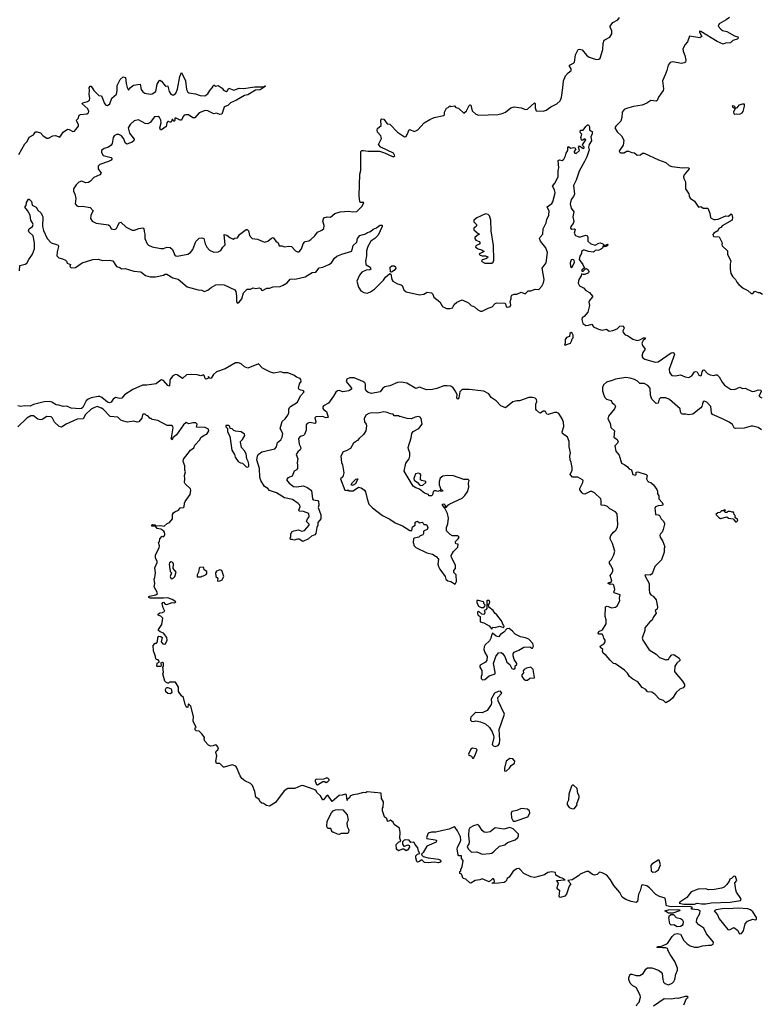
# Model space of a CAD drawing. Extents: x 2240384 to 2404287, y 351326 to 526670.
# Tile 117 of 256: x 2267235 to 2275751, y 415372 to 426678. Entities that reach past the tile are written whole.
import ezdxf

# ---------------------------------------------------------------- set-up
doc = ezdxf.new("R2010")
doc.units = 0

msp = doc.modelspace()

# ---------------------------------------------------------------- linework, layer by layer
at = {"layer": '0CON20XD'}
for points in [[(2269078, 425525), (2269025, 425552), (2269018, 425545), (2269015, 425520), (2269005, 425510), (2268995, 425530), (2268985, 425530), (2268975, 425503), (2268965, 425500), (2268945, 425510), (2268935, 425509), (2268924, 425495), (2268918, 425452), (2268865, 425413), (2268852, 425415), (2268843, 425435), (2268858, 425495), (2268856, 425525), (2268840, 425555), (2268825, 425566), (2268785, 425561), (2268735, 425496), (2268705, 425481), (2268675, 425486), (2268598, 425528), (2268549, 425515), (2268504, 425475), (2268481, 425435), (2268495, 425374), (2268551, 425305), (2268545, 425285), (2268525, 425270), (2268465, 425248), (2268446, 425265), (2268430, 425310), (2268406, 425345), (2268375, 425359), (2268345, 425360), (2268320, 425345), (2268308, 425325), (2268297, 425255), (2268285, 425237), (2268255, 425216), (2268205, 425200), (2268176, 425175), (2268173, 425153), (2268195, 425117), (2268285, 425096), (2268297, 425085), (2268284, 425065), (2268255, 425048), (2268157, 425015), (2268135, 424996), (2268136, 424965), (2268169, 424915), (2268157, 424895), (2268085, 424867), (2268048, 424822), (2268025, 424809), (2267995, 424806), (2267945, 424823), (2267915, 424812), (2267885, 424782), (2267854, 424736), (2267852, 424725), (2267852, 424705), (2267867, 424677), (2267878, 424625), (2267873, 424563), (2267892, 424542), (2267915, 424533), (2267955, 424538), (2268043, 424523), (2268078, 424485), (2268053, 424435), (2268048, 424395), (2268068, 424365), (2268115, 424341), (2268254, 424324), (2268269, 424309), (2268285, 424278), (2268325, 424268), (2268345, 424282), (2268360, 424305), (2268376, 424345), (2268395, 424354), (2268456, 424295), (2268525, 424263), (2268555, 424261), (2268605, 424280), (2268648, 424288), (2268659, 424279), (2268664, 424245), (2268674, 424215), (2268672, 424165), (2268698, 424105), (2268715, 424088), (2268755, 424068), (2268855, 424049), (2268885, 424052), (2268926, 424066), (2268963, 424063), (2268990, 424040), (2269016, 423975), (2269028, 423965), (2269045, 423962), (2269165, 423984), (2269197, 424005), (2269225, 424038), (2269258, 424132), (2269295, 424168), (2269325, 424172), (2269348, 424165), (2269364, 424105), (2269385, 424067), (2269415, 424030), (2269465, 424009), (2269515, 424012), (2269543, 424027), (2269566, 424065), (2269596, 424094), (2269585, 424210), (2269615, 424204), (2269649, 424175), (2269685, 424158), (2269705, 424171), (2269735, 424172), (2269758, 424212), (2269835, 424270), (2269848, 424268), (2269863, 424253), (2269875, 424198), (2269905, 424164), (2269965, 424158), (2270045, 424124), (2270085, 424136), (2270125, 424170), (2270146, 424176), (2270175, 424136), (2270203, 424115), (2270215, 424080), (2270245, 424083), (2270275, 424068), (2270325, 424078), (2270355, 424073), (2270403, 424023), (2270425, 424013), (2270445, 424013), (2270471, 424045), (2270491, 424105), (2270505, 424124), (2270515, 424132), (2270555, 424140), (2270577, 424153), (2270625, 424196), (2270655, 424237), (2270705, 424261), (2270728, 424282), (2270733, 424315), (2270718, 424365), (2270726, 424404), (2270765, 424413), (2270805, 424412), (2270855, 424454), (2270915, 424471), (2271015, 424480), (2271055, 424472), (2271105, 424474), (2271166, 424536), (2271187, 424577), (2271145, 424580), (2271140, 424585), (2271134, 424656), (2271142, 424905), (2271151, 424945), (2271154, 425166), (2271165, 425175), (2271185, 425177), (2271235, 425170), (2271365, 425167), (2271425, 425149), (2271515, 425108), (2271534, 425106), (2271543, 425115), (2271526, 425145), (2271384, 425215), (2271357, 425245), (2271390, 425315), (2271381, 425345), (2271344, 425385), (2271339, 425411), (2271345, 425427), (2271385, 425462), (2271383, 425525), (2271392, 425538), (2271417, 425537), (2271455, 425482), (2271485, 425480), (2271575, 425388), (2271655, 425333), (2271675, 425338), (2271696, 425386), (2271705, 425410), (2271715, 425417), (2271764, 425394), (2271785, 425401), (2271806, 425415), (2271880, 425495), (2271945, 425532), (2271995, 425554), (2272105, 425579), (2272113, 425587), (2272114, 425615), (2272135, 425662), (2272155, 425670), (2272175, 425690), (2272185, 425680), (2272227, 425687), (2272245, 425670), (2272275, 425663), (2272335, 425604), (2272365, 425633), (2272395, 425693), (2272405, 425700), (2272415, 425698), (2272432, 425632), (2272472, 425592), (2272505, 425583), (2272725, 425591), (2272775, 425600), (2272815, 425617), (2272876, 425664), (2272915, 425676), (2272995, 425667), (2273045, 425647), (2273065, 425649), (2273145, 425724), (2273156, 425716), (2273154, 425664), (2273165, 425632), (2273245, 425626), (2273280, 425640), (2273333, 425677), (2273405, 425710), (2273443, 425745), (2273458, 425785), (2273474, 425895), (2273478, 425975), (2273502, 426035), (2273532, 426068), (2273568, 426095), (2273569, 426115), (2273550, 426145), (2273550, 426155), (2273595, 426177), (2273608, 426192), (2273619, 426275), (2273650, 426335), (2273665, 426341), (2273695, 426330), (2273745, 426271), (2273775, 426249), (2273855, 426222), (2273885, 426224), (2273902, 426238), (2273930, 426335), (2273936, 426405), (2273947, 426443), (2274011, 426479), (2274034, 426515), (2274034, 426554), (2274012, 426595), (2274017, 426605), (2274045, 426645), (2274105, 426678), (2274123, 426705)], [(2275386, 426705), (2275346, 426675), (2275269, 426631), (2275254, 426605), (2275285, 426568), (2275305, 426555), (2275355, 426542), (2275442, 426492), (2275480, 426480), (2275486, 426475), (2275484, 426465), (2275475, 426456), (2275425, 426440), (2275397, 426413), (2275341, 426409), (2275315, 426397), (2275245, 426426), (2275055, 426544), (2275042, 426545), (2275042, 426535), (2275068, 426485), (2275045, 426468), (2274925, 426489), (2274902, 426425), (2274875, 426392), (2274851, 426345), (2274854, 426315), (2274874, 426265), (2274884, 426215), (2274879, 426191), (2274865, 426181), (2274835, 426175), (2274735, 426194), (2274705, 426187), (2274683, 426155), (2274668, 426095), (2274646, 426044), (2274616, 425974), (2274627, 425885), (2274624, 425865), (2274571, 425789), (2274555, 425751), (2274545, 425744), (2274481, 425749), (2274435, 425718), (2274385, 425695), (2274285, 425683), (2274205, 425660), (2274178, 425645), (2274153, 425615), (2274149, 425555), (2274137, 425513), (2274080, 425455), (2274070, 425435), (2274095, 425391), (2274146, 425346), (2274174, 425295), (2274164, 425236), (2274122, 425175), (2274120, 425165), (2274135, 425150), (2274175, 425150), (2274205, 425168), (2274228, 425168), (2274265, 425152), (2274295, 425150), (2274325, 425122), (2274365, 425128), (2274386, 425144), (2274405, 425146), (2274569, 425069), (2274655, 425039), (2274695, 425003), (2274725, 424992), (2274845, 424977), (2274895, 424980), (2274918, 424975), (2274923, 424965), (2274866, 424895), (2274859, 424875), (2274861, 424855), (2274879, 424815), (2274881, 424735), (2274920, 424680), (2274922, 424655), (2274935, 424629), (2274985, 424593), (2275030, 424525), (2275055, 424532), (2275084, 424514), (2275137, 424515), (2275161, 424455), (2275168, 424405), (2275175, 424398), (2275205, 424384), (2275225, 424382), (2275255, 424388), (2275345, 424426), (2275375, 424422), (2275405, 424450), (2275412, 424442), (2275421, 424405), (2275415, 424377), (2275301, 424309), (2275285, 424290), (2275265, 424282), (2275253, 424255), (2275208, 424225), (2275195, 424210), (2275198, 424195), (2275208, 424188), (2275266, 424186), (2275283, 424155), (2275301, 424115), (2275297, 424095), (2275301, 424081), (2275363, 424025), (2275364, 423985), (2275400, 423905), (2275393, 423875), (2275392, 423815), (2275402, 423765), (2275424, 423724), (2275456, 423696), (2275470, 423665), (2275495, 423637), (2275544, 423594), (2275597, 423567), (2275635, 423534), (2275655, 423533), (2275675, 423560), (2275715, 423544), (2275735, 423546), (2275766, 423526)], [(2267225, 425130), (2267296, 425254), (2267321, 425279), (2267345, 425329), (2267393, 425355), (2267415, 425389), (2267435, 425390), (2267475, 425380), (2267505, 425346), (2267545, 425319), (2267565, 425319), (2267615, 425346), (2267645, 425349), (2267695, 425328), (2267734, 425386), (2267785, 425421), (2267805, 425418), (2267845, 425394), (2267865, 425399), (2267910, 425455), (2267910, 425475), (2267890, 425510), (2267889, 425525), (2267906, 425545), (2267918, 425582), (2267935, 425590), (2268005, 425598), (2268025, 425608), (2268031, 425625), (2268016, 425656), (2267948, 425715), (2267960, 425725), (2268015, 425739), (2268036, 425755), (2268040, 425775), (2268032, 425818), (2268038, 425865), (2268034, 425895), (2268045, 425913), (2268055, 425913), (2268085, 425865), (2268145, 425808), (2268175, 425803), (2268209, 425715), (2268225, 425697), (2268245, 425693), (2268269, 425711), (2268294, 425775), (2268346, 425824), (2268354, 425865), (2268355, 425922), (2268390, 425990), (2268425, 426021), (2268452, 426015), (2268456, 425944), (2268468, 425898), (2268485, 425870), (2268509, 425901), (2268541, 425925), (2268617, 425937), (2268630, 425875), (2268648, 425848), (2268673, 425833), (2268735, 425821), (2268756, 425825), (2268798, 425855), (2268813, 425937), (2268835, 425977), (2268845, 425983), (2268863, 425973), (2268905, 425918), (2268915, 425913), (2268925, 425920), (2268935, 425914), (2268953, 425855), (2268971, 425821), (2268985, 425814), (2269005, 425816), (2269027, 425835), (2269049, 425881), (2269076, 426024), (2269095, 426070), (2269141, 425975), (2269149, 425875), (2269165, 425846), (2269177, 425837), (2269255, 425826), (2269306, 425806), (2269362, 425805), (2269396, 425825), (2269417, 425865), (2269446, 425895), (2269457, 425915), (2269465, 425930), (2269485, 425914), (2269515, 425922), (2269560, 425890), (2269575, 425868), (2269605, 425853), (2269622, 425865), (2269635, 425892), (2269695, 425870), (2269755, 425892), (2269805, 425886), (2269935, 425908), (2270035, 425908), (2270055, 425918), (2270055, 425912), (2269995, 425871), (2269942, 425868), (2269855, 425817), (2269815, 425809), (2269725, 425752), (2269655, 425722), (2269625, 425693), (2269595, 425682), (2269585, 425672), (2269555, 425592), (2269535, 425590), (2269495, 425603), (2269465, 425598), (2269395, 425632), (2269364, 425636), (2269295, 425610), (2269245, 425550), (2269225, 425550), (2269175, 425584), (2269144, 425586), (2269125, 425580), (2269113, 425567), (2269092, 425525), (2269078, 425525)], [(2275505, 425592), (2275533, 425607), (2275542, 425625), (2275560, 425685), (2275557, 425707), (2275535, 425708), (2275493, 425697), (2275470, 425665), (2275455, 425660), (2275450, 425660), (2275450, 425675), (2275440, 425685), (2275415, 425690), (2275420, 425675), (2275450, 425660), (2275433, 425615), (2275435, 425600), (2275445, 425592), (2275465, 425598), (2275505, 425592)], [(2267234, 423795), (2267237, 423855), (2267299, 423871), (2267318, 423882), (2267339, 423925), (2267382, 423985), (2267407, 424045), (2267406, 424115), (2267389, 424195), (2267342, 424242), (2267336, 424255), (2267345, 424278), (2267384, 424305), (2267390, 424325), (2267384, 424345), (2267363, 424375), (2267354, 424434), (2267326, 424486), (2267294, 424525), (2267308, 424545), (2267315, 424578), (2267335, 424618), (2267345, 424618), (2267370, 424590), (2267380, 424550), (2267426, 424525), (2267442, 424492), (2267480, 424455), (2267495, 424431), (2267500, 424415), (2267497, 424305), (2267509, 424259), (2267552, 424165), (2267598, 424115), (2267658, 424095), (2267678, 424088), (2267682, 424075), (2267664, 424014), (2267660, 423965), (2267685, 423944), (2267725, 423933), (2267762, 423915), (2267772, 423905), (2267781, 423881), (2267820, 423865), (2267810, 423845), (2267825, 423830), (2267875, 423833), (2267954, 423886), (2268076, 423924), (2268135, 423930), (2268185, 423913), (2268266, 423915), (2268305, 423910), (2268345, 423842), (2268384, 423834), (2268405, 423817), (2268445, 423821), (2268545, 423790), (2268625, 423782), (2268680, 423740), (2268735, 423726), (2268795, 423726), (2268885, 423746), (2268905, 423756), (2268925, 423756), (2268995, 423712), (2269055, 423699), (2269159, 423609), (2269285, 423577), (2269325, 423574), (2269355, 423557), (2269395, 423573), (2269435, 423603), (2269488, 423632), (2269535, 423638), (2269585, 423633), (2269706, 423576), (2269716, 423555), (2269724, 423505), (2269725, 423440), (2269735, 423422), (2269756, 423434), (2269785, 423472), (2269805, 423540), (2269848, 423582), (2269885, 423583), (2269915, 423598), (2269945, 423592), (2269985, 423600), (2270003, 423593), (2270012, 423572), (2270025, 423569), (2270075, 423594), (2270105, 423594), (2270145, 423609), (2270225, 423616), (2270262, 423628), (2270305, 423656), (2270340, 423700), (2270415, 423702), (2270515, 423724), (2270593, 423775), (2270635, 423780), (2270675, 423827), (2270715, 423837), (2270784, 423866), (2270815, 423885), (2270845, 423934), (2270878, 423962), (2270935, 423987), (2271049, 424021), (2271066, 424084), (2271105, 424122), (2271114, 424165), (2271141, 424199), (2271205, 424219), (2271230, 424235), (2271265, 424247), (2271295, 424273), (2271334, 424286), (2271355, 424308), (2271375, 424318), (2271398, 424318), (2271398, 424305), (2271350, 424205), (2271315, 424166), (2271267, 424133), (2271232, 424075), (2271218, 424025), (2271219, 423965), (2271206, 423905), (2271209, 423875), (2271215, 423864), (2271260, 423835), (2271268, 423815), (2271255, 423807), (2271215, 423803), (2271165, 423777), (2271136, 423745), (2271107, 423675), (2271126, 423605), (2271154, 423565), (2271186, 423546), (2271225, 423538), (2271265, 423552), (2271308, 423585), (2271412, 423688), (2271435, 423722), (2271485, 423762), (2271496, 423756), (2271509, 423695), (2271520, 423675), (2271575, 423646), (2271615, 423635), (2271626, 423625), (2271647, 423575), (2271673, 423553), (2271825, 423518), (2271875, 423528), (2271915, 423550), (2271965, 423540), (2271978, 423525), (2271990, 423490), (2272059, 423439), (2272089, 423385), (2272135, 423362), (2272175, 423361), (2272205, 423371), (2272225, 423406), (2272255, 423436), (2272315, 423460), (2272388, 423425), (2272420, 423395), (2272459, 423379), (2272495, 423348), (2272525, 423332), (2272545, 423332), (2272615, 423364), (2272659, 423381), (2272695, 423418), (2272716, 423426), (2272805, 423422), (2272814, 423414), (2272822, 423382), (2272835, 423376), (2272855, 423379), (2272866, 423385), (2272874, 423404), (2272867, 423443), (2272879, 423471), (2272879, 423501), (2272887, 423515), (2272915, 423526), (2272945, 423528), (2272995, 423548), (2273039, 423531), (2273074, 423566), (2273105, 423566), (2273155, 423582), (2273195, 423581), (2273232, 423618), (2273249, 423655), (2273258, 423695), (2273236, 423825), (2273280, 423885), (2273296, 424005), (2273278, 424058), (2273214, 424134), (2273206, 424165), (2273211, 424179), (2273244, 424215), (2273248, 424275), (2273282, 424345), (2273287, 424385), (2273310, 424435), (2273317, 424485), (2273296, 424516), (2273288, 424525), (2273291, 424529), (2273345, 424569), (2273357, 424585), (2273381, 424675), (2273384, 424695), (2273377, 424725), (2273352, 424765), (2273380, 424800), (2273417, 424873), (2273419, 424945), (2273428, 424975), (2273419, 425061), (2273435, 425068), (2273465, 425060), (2273484, 425076), (2273504, 425116), (2273509, 425145), (2273528, 425175), (2273528, 425212), (2273535, 425220), (2273565, 425202), (2273595, 425210), (2273610, 425205), (2273620, 425195), (2273602, 425165), (2273602, 425155), (2273610, 425145), (2273625, 425140), (2273662, 425175), (2273652, 425215), (2273662, 425228), (2273705, 425200), (2273717, 425205), (2273716, 425216), (2273700, 425230), (2273698, 425242), (2273737, 425297), (2273725, 425308), (2273695, 425290), (2273685, 425300), (2273678, 425325), (2273690, 425365), (2273673, 425383), (2273675, 425410), (2273705, 425410), (2273737, 425453), (2273755, 425470), (2273765, 425470), (2273777, 425447), (2273780, 425415), (2273795, 425400), (2273810, 425395), (2273808, 425365), (2273793, 425335), (2273800, 425285), (2273776, 425244), (2273768, 425215), (2273773, 425185), (2273746, 425105), (2273720, 425050), (2273660, 424940), (2273626, 424835), (2273594, 424775), (2273606, 424675), (2273595, 424648), (2273566, 424615), (2273558, 424565), (2273569, 424515), (2273600, 424470), (2273587, 424415), (2273598, 424362), (2273592, 424338), (2273564, 424305), (2273561, 424285), (2273575, 424271), (2273607, 424277), (2273615, 424270), (2273602, 424225), (2273618, 424198), (2273655, 424184), (2273675, 424184), (2273735, 424204), (2273750, 424200), (2273761, 424175), (2273760, 424135), (2273793, 424103), (2273845, 424087), (2273885, 424111), (2273905, 424114), (2273930, 424105), (2273945, 424090), (2273965, 424090), (2273985, 424100), (2273988, 424095), (2273985, 424083), (2273955, 424068), (2273935, 424080), (2273928, 424055), (2273905, 424039), (2273885, 424030), (2273845, 424027), (2273825, 424009), (2273766, 424016), (2273722, 424032), (2273708, 424032), (2273688, 424015), (2273686, 423994), (2273668, 423962), (2273659, 423925), (2273702, 423865), (2273720, 423825), (2273692, 423805), (2273692, 423792), (2273705, 423790), (2273732, 423818), (2273745, 423820), (2273764, 423805), (2273770, 423785), (2273765, 423773), (2273725, 423753), (2273705, 423752), (2273685, 423760), (2273682, 423735), (2273657, 423695), (2273647, 423653), (2273663, 423623), (2273709, 423599), (2273735, 423567), (2273777, 423547), (2273813, 423505), (2273813, 423495), (2273778, 423455), (2273772, 423435), (2273777, 423397), (2273761, 423319), (2273719, 423271), (2273693, 423255), (2273690, 423235), (2273701, 423191), (2273735, 423168), (2273765, 423169), (2273805, 423180), (2273823, 423153), (2273880, 423125), (2273925, 423113), (2273975, 423124), (2274005, 423102), (2274045, 423109), (2274095, 423130), (2274125, 423158), (2274165, 423161), (2274176, 423135), (2274161, 423105), (2274164, 423085), (2274189, 423059), (2274215, 423053), (2274237, 423037), (2274275, 423010), (2274325, 422996), (2274355, 423001), (2274400, 423025), (2274416, 423025), (2274419, 423015), (2274396, 422994), (2274378, 422965), (2274386, 422935), (2274417, 422895), (2274389, 422855), (2274381, 422815), (2274391, 422795), (2274415, 422781), (2274533, 422747), (2274565, 422750), (2274715, 422854), (2274735, 422858), (2274745, 422852), (2274753, 422835), (2274692, 422665), (2274697, 422625), (2274725, 422593), (2274765, 422590), (2274825, 422600), (2274875, 422577), (2274920, 422570), (2274952, 422588), (2274985, 422634), (2274999, 422639), (2275013, 422633), (2275035, 422597), (2275055, 422590), (2275064, 422596), (2275072, 422635), (2275084, 422655), (2275095, 422657), (2275135, 422616), (2275165, 422600), (2275205, 422591), (2275229, 422599), (2275245, 422599), (2275268, 422578), (2275302, 422515), (2275330, 422480), (2275398, 422435), (2275445, 422431), (2275505, 422458), (2275535, 422444), (2275567, 422445), (2275645, 422410), (2275675, 422411), (2275716, 422426), (2275745, 422422), (2275750, 422405), (2275724, 422355), (2275756, 422336)], [(2272655, 423882), (2272672, 423895), (2272678, 423915), (2272677, 424085), (2272650, 424255), (2272644, 424375), (2272630, 424425), (2272615, 424440), (2272585, 424450), (2272485, 424402), (2272452, 424375), (2272450, 424355), (2272480, 424325), (2272480, 424315), (2272476, 424304), (2272452, 424285), (2272450, 424265), (2272505, 424220), (2272520, 424215), (2272505, 424210), (2272462, 424175), (2272460, 424165), (2272475, 424148), (2272511, 424131), (2272523, 424115), (2272510, 424100), (2272475, 424082), (2272468, 424065), (2272500, 424045), (2272540, 424035), (2272570, 424015), (2272522, 423995), (2272512, 423985), (2272522, 423975), (2272545, 423967), (2272586, 423966), (2272610, 423955), (2272608, 423945), (2272588, 423932), (2272545, 423920), (2272538, 423905), (2272541, 423901), (2272575, 423884), (2272655, 423882)], [(2273575, 423833), (2273585, 423842), (2273607, 423895), (2273602, 423915), (2273585, 423926), (2273568, 423922), (2273556, 423885), (2273561, 423845), (2273575, 423833)], [(2271505, 423780), (2271494, 423784), (2271489, 423835), (2271508, 423852), (2271535, 423852), (2271550, 423840), (2271554, 423825), (2271535, 423799), (2271505, 423780)], [(2273505, 422940), (2273515, 422950), (2273560, 422965), (2273572, 422985), (2273578, 423012), (2273590, 423025), (2273592, 423055), (2273579, 423079), (2273567, 423087), (2273552, 423075), (2273548, 423042), (2273515, 423028), (2273498, 423005), (2273500, 422965), (2273490, 422945), (2273505, 422940)], [(2270250, 421885), (2270257, 421925), (2270226, 421985), (2270250, 422065), (2270285, 422095), (2270315, 422135), (2270325, 422165), (2270326, 422205), (2270335, 422225), (2270345, 422237), (2270425, 422285), (2270460, 422360), (2270500, 422405), (2270495, 422418), (2270464, 422424), (2270445, 422433), (2270437, 422445), (2270448, 422495), (2270469, 422525), (2270464, 422545), (2270455, 422556), (2270415, 422574), (2270385, 422597), (2270315, 422624), (2270265, 422622), (2270235, 422634), (2270155, 422619), (2270115, 422629), (2270023, 422675), (2269976, 422726), (2269855, 422675), (2269815, 422692), (2269777, 422727), (2269748, 422738), (2269715, 422736), (2269668, 422712), (2269595, 422669), (2269494, 422635), (2269459, 422605), (2269435, 422563), (2269425, 422557), (2269410, 422565), (2269405, 422580), (2269400, 422575), (2269402, 422565), (2269394, 422556), (2269372, 422552), (2269365, 422558), (2269355, 422592), (2269345, 422601), (2269315, 422589), (2269275, 422601), (2269205, 422604), (2269151, 422599), (2269105, 422556), (2269045, 422601), (2269025, 422603), (2268993, 422587), (2268967, 422553), (2268960, 422535), (2268955, 422471), (2268935, 422479), (2268885, 422534), (2268865, 422541), (2268845, 422532), (2268803, 422497), (2268695, 422480), (2268645, 422480), (2268535, 422432), (2268440, 422370), (2268409, 422331), (2268385, 422328), (2268335, 422338), (2268308, 422322), (2268285, 422287), (2268265, 422280), (2268245, 422287), (2268179, 422339), (2268155, 422351), (2268135, 422353), (2268055, 422335), (2268020, 422320), (2268000, 422300), (2267962, 422225), (2267945, 422213), (2267925, 422209), (2267825, 422219), (2267775, 422242), (2267734, 422236), (2267685, 422253), (2267655, 422254), (2267605, 422285), (2267575, 422295), (2267515, 422289), (2267395, 422258), (2267355, 422241), (2267294, 422245), (2267245, 422238), (2267215, 422244)], [(2275755, 421970), (2275715, 421997), (2275655, 422012), (2275635, 422012), (2275555, 421989), (2275455, 421984), (2275441, 421991), (2275420, 422030), (2275384, 422055), (2275305, 422096), (2275189, 422145), (2275179, 422165), (2275170, 422235), (2275125, 422286), (2275094, 422297), (2275085, 422291), (2275075, 422268), (2275067, 422235), (2275058, 422222), (2274965, 422149), (2274915, 422141), (2274885, 422150), (2274845, 422147), (2274834, 422154), (2274824, 422174), (2274819, 422209), (2274698, 422318), (2274655, 422337), (2274595, 422335), (2274579, 422320), (2274565, 422276), (2274545, 422272), (2274495, 422321), (2274479, 422365), (2274474, 422445), (2274448, 422478), (2274405, 422502), (2274355, 422499), (2274328, 422528), (2274295, 422545), (2274245, 422561), (2274195, 422568), (2274075, 422552), (2274037, 422533), (2273975, 422516), (2273939, 422485), (2273929, 422455), (2273926, 422416), (2273942, 422365), (2273955, 422341), (2273975, 422321), (2274027, 422305), (2274038, 422278), (2274065, 422258), (2274076, 422235), (2274065, 422208), (2273996, 422124), (2273990, 422095), (2274016, 422046), (2274024, 421995), (2274064, 421955), (2274058, 421885), (2274095, 421857), (2274106, 421835), (2274099, 421815), (2274070, 421785), (2274082, 421725), (2274119, 421678), (2274144, 421584), (2274186, 421566), (2274213, 421545), (2274232, 421522), (2274259, 421509), (2274276, 421456), (2274305, 421447), (2274313, 421455), (2274315, 421482), (2274334, 421486), (2274428, 421455), (2274440, 421445), (2274434, 421405), (2274444, 421383), (2274455, 421372), (2274484, 421364), (2274515, 421338), (2274551, 421285), (2274560, 421265), (2274559, 421235), (2274575, 421210), (2274576, 421175), (2274614, 421134), (2274622, 421115), (2274619, 421105), (2274605, 421098), (2274565, 421095), (2274536, 421085), (2274528, 421065), (2274532, 421042), (2274536, 420996), (2274565, 420993), (2274581, 420985), (2274601, 420945), (2274623, 420925), (2274639, 420895), (2274641, 420885), (2274626, 420824), (2274612, 420795), (2274589, 420771), (2274586, 420755), (2274590, 420735), (2274620, 420685), (2274642, 420625), (2274636, 420604), (2274636, 420565), (2274605, 420474), (2274529, 420401), (2274500, 420325), (2274489, 420311), (2274475, 420301), (2274420, 420305), (2274412, 420295), (2274464, 420205), (2274463, 420135), (2274469, 420095), (2274484, 420075), (2274510, 420060), (2274544, 420015), (2274561, 419935), (2274555, 419910), (2274533, 419895), (2274542, 419865), (2274511, 419815), (2274498, 419782), (2274473, 419765), (2274415, 419695), (2274413, 419665), (2274389, 419599), (2274384, 419575), (2274391, 419555), (2274465, 419443), (2274542, 419392), (2274584, 419354), (2274655, 419328), (2274665, 419332), (2274685, 419330), (2274698, 419355), (2274725, 419384), (2274745, 419389), (2274808, 419348), (2274820, 419325), (2274780, 419290), (2274759, 419255), (2274754, 419195), (2274761, 419181), (2274845, 419084), (2274869, 419045), (2274868, 419025), (2274855, 419006), (2274815, 418990), (2274775, 418954), (2274731, 418889), (2274701, 418859), (2274655, 418834), (2274629, 418859), (2274581, 418875), (2274528, 418935), (2274495, 418956), (2274445, 418961), (2274426, 418986), (2274385, 419008), (2274335, 419075), (2274276, 419105), (2274239, 419135), (2274214, 419174), (2274180, 419210), (2274075, 419280), (2274055, 419287), (2274014, 419324), (2273969, 419379), (2273937, 419405), (2273928, 419425), (2273930, 419445), (2273905, 419470), (2273900, 419485), (2273946, 419514), (2273957, 419535), (2273957, 419555), (2273942, 419575), (2273936, 419605), (2273925, 419622), (2273885, 419622), (2273877, 419635), (2273885, 419653), (2273928, 419672), (2273968, 419742), (2273968, 419788), (2273958, 419825), (2273963, 419935), (2273982, 419942), (2274035, 419923), (2274075, 419932), (2274095, 419948), (2274126, 420005), (2274124, 420035), (2274132, 420075), (2274060, 420095), (2274058, 420105), (2274069, 420135), (2274056, 420185), (2274045, 420196), (2274015, 420194), (2273991, 420205), (2273995, 420216), (2274025, 420217), (2274033, 420235), (2274016, 420295), (2274038, 420325), (2274046, 420345), (2274046, 420364), (2274025, 420414), (2274008, 420435), (2274008, 420455), (2274031, 420479), (2274057, 420533), (2274068, 420575), (2274044, 420665), (2274017, 420715), (2274015, 420730), (2274025, 420754), (2274055, 420795), (2274082, 420818), (2274098, 420852), (2274104, 420885), (2274095, 421005), (2274076, 421025), (2274010, 421060), (2273985, 421089), (2273955, 421101), (2273913, 421103), (2273914, 421155), (2273908, 421175), (2273835, 421246), (2273805, 421259), (2273785, 421259), (2273725, 421229), (2273705, 421234), (2273695, 421244), (2273669, 421279), (2273666, 421295), (2273702, 421365), (2273704, 421385), (2273698, 421395), (2273645, 421426), (2273584, 421424), (2273556, 421455), (2273579, 421505), (2273581, 421535), (2273569, 421595), (2273556, 421625), (2273553, 421665), (2273560, 421705), (2273544, 421775), (2273546, 421836), (2273524, 421884), (2273468, 421928), (2273466, 421945), (2273483, 422007), (2273479, 422055), (2273463, 422093), (2273425, 422157), (2273405, 422168), (2273375, 422168), (2273304, 422144), (2273290, 422150), (2273275, 422178), (2273265, 422183), (2273245, 422181), (2273215, 422161), (2273205, 422163), (2273168, 422195), (2273164, 422205), (2273161, 422265), (2273172, 422295), (2273171, 422315), (2273153, 422333), (2273125, 422341), (2273081, 422339), (2272975, 422300), (2272945, 422301), (2272899, 422291), (2272815, 422222), (2272761, 422245), (2272705, 422303), (2272650, 422340), (2272623, 422383), (2272565, 422414), (2272530, 422415), (2272395, 422431), (2272315, 422430), (2272291, 422405), (2272277, 422335), (2272265, 422322), (2272256, 422335), (2272258, 422375), (2272237, 422415), (2272211, 422451), (2272185, 422468), (2272145, 422475), (2272107, 422473), (2272025, 422442), (2271975, 422432), (2271905, 422429), (2271825, 422458), (2271785, 422444), (2271681, 422505), (2271614, 422516), (2271575, 422511), (2271485, 422472), (2271428, 422462), (2271405, 422445), (2271375, 422406), (2271274, 422386), (2271237, 422397), (2271215, 422416), (2271208, 422435), (2271205, 422492), (2271197, 422507), (2271175, 422525), (2271075, 422565), (2271025, 422565), (2270991, 422549), (2270985, 422523), (2271035, 422464), (2271046, 422445), (2271044, 422435), (2271015, 422416), (2270945, 422405), (2270905, 422419), (2270885, 422416), (2270865, 422401), (2270840, 422355), (2270783, 422275), (2270722, 422245), (2270716, 422234), (2270716, 422215), (2270728, 422198), (2270758, 422178), (2270779, 422115), (2270775, 422110), (2270755, 422108), (2270712, 422122), (2270635, 422116), (2270623, 422105), (2270634, 422065), (2270632, 422045), (2270625, 422042), (2270565, 422054), (2270535, 422042), (2270525, 422025), (2270524, 421965), (2270506, 421914), (2270495, 421902), (2270455, 421893), (2270435, 421867), (2270444, 421805), (2270460, 421775), (2270462, 421755), (2270455, 421739), (2270429, 421715), (2270409, 421685), (2270429, 421635), (2270421, 421595), (2270427, 421557), (2270424, 421526), (2270412, 421508), (2270388, 421495), (2270365, 421438), (2270313, 421417), (2270300, 421395), (2270330, 421355), (2270378, 421318), (2270415, 421312), (2270494, 421324), (2270544, 421304), (2270585, 421272), (2270598, 421175), (2270606, 421166), (2270658, 421158), (2270668, 421145), (2270669, 421105), (2270663, 421075), (2270694, 420994), (2270693, 420947), (2270660, 420905), (2270660, 420875), (2270648, 420845), (2270635, 420777), (2270625, 420763), (2270585, 420749), (2270550, 420715), (2270485, 420686), (2270445, 420714), (2270425, 420714), (2270385, 420700), (2270365, 420710), (2270345, 420710), (2270340, 420725), (2270348, 420745), (2270348, 420775), (2270365, 420800), (2270385, 420810), (2270435, 420819), (2270455, 420811), (2270475, 420804), (2270505, 420814), (2270558, 420872), (2270560, 420885), (2270529, 420915), (2270541, 420945), (2270560, 420970), (2270555, 421008), (2270495, 421030), (2270444, 421034), (2270440, 421045), (2270457, 421083), (2270451, 421105), (2270433, 421123), (2270367, 421167), (2270275, 421187), (2270185, 421245), (2270105, 421272), (2270084, 421295), (2270048, 421318), (2270005, 421387), (2269993, 421425), (2269988, 421525), (2269960, 421625), (2269965, 421665), (2269974, 421685), (2270014, 421716), (2270165, 421752), (2270186, 421775), (2270196, 421824), (2270234, 421855), (2270250, 421885)], [(2273439, 416829), (2273392, 416855), (2273388, 416885), (2273345, 416894), (2273298, 416885), (2273263, 416857), (2273145, 416829), (2273105, 416834), (2273025, 416873), (2272978, 416925), (2272965, 416931), (2272945, 416926), (2272900, 416900), (2272855, 416832), (2272832, 416818), (2272820, 416785), (2272799, 416771), (2272735, 416761), (2272665, 416760), (2272660, 416765), (2272685, 416770), (2272689, 416781), (2272685, 416802), (2272675, 416814), (2272665, 416812), (2272625, 416780), (2272545, 416812), (2272519, 416801), (2272465, 416792), (2272416, 416764), (2272405, 416768), (2272357, 416807), (2272326, 416816), (2272308, 416868), (2272290, 416875), (2272290, 416895), (2272300, 416905), (2272300, 416925), (2272315, 416950), (2272326, 417025), (2272310, 417045), (2272307, 417075), (2272278, 417078), (2272269, 417089), (2272257, 417155), (2272262, 417178), (2272293, 417235), (2272302, 417255), (2272297, 417295), (2272264, 417365), (2272235, 417404), (2272225, 417408), (2272165, 417383), (2272094, 417366), (2272015, 417350), (2271965, 417349), (2271925, 417337), (2271907, 417287), (2271912, 417275), (2272005, 417262), (2272020, 417255), (2272018, 417235), (2271911, 417189), (2271870, 417115), (2271850, 417095), (2271852, 417085), (2271868, 417068), (2271925, 417054), (2272045, 417040), (2272067, 417027), (2272073, 417015), (2272067, 417003), (2272045, 416998), (2271995, 417003), (2271925, 416998), (2271885, 417000), (2271855, 417027), (2271845, 417027), (2271825, 417010), (2271805, 417003), (2271795, 417012), (2271784, 417055), (2271786, 417075), (2271805, 417097), (2271830, 417105), (2271815, 417130), (2271808, 417168), (2271775, 417205), (2271763, 417233), (2271725, 417230), (2271706, 417256), (2271665, 417259), (2271652, 417258), (2271632, 417238), (2271631, 417211), (2271645, 417188), (2271655, 417186), (2271695, 417203), (2271706, 417196), (2271710, 417175), (2271693, 417145), (2271675, 417136), (2271645, 417152), (2271628, 417152), (2271585, 417136), (2271562, 417155), (2271558, 417205), (2271585, 417232), (2271610, 417245), (2271600, 417280), (2271604, 417345), (2271598, 417395), (2271537, 417437), (2271523, 417463), (2271495, 417488), (2271465, 417472), (2271460, 417475), (2271452, 417502), (2271424, 417525), (2271400, 417595), (2271400, 417625), (2271410, 417635), (2271414, 417695), (2271391, 417735), (2271385, 417798), (2271225, 417812), (2271205, 417802), (2271185, 417803), (2271115, 417784), (2271065, 417779), (2271035, 417765), (2271020, 417740), (2270997, 417723), (2270995, 417713), (2270988, 417775), (2270985, 417782), (2270975, 417783), (2270938, 417772), (2270905, 417770), (2270825, 417700), (2270775, 417772), (2270760, 417765), (2270725, 417718), (2270715, 417720), (2270688, 417765), (2270648, 417805), (2270638, 417825), (2270626, 417836), (2270604, 417844), (2270485, 417883), (2270465, 417881), (2270395, 417851), (2270315, 417851), (2270273, 417825), (2270171, 417689), (2270105, 417647), (2270068, 417655), (2270036, 417676), (2270015, 417680), (2269996, 417695), (2269987, 417725), (2269945, 417752), (2269937, 417815), (2269909, 417885), (2269885, 417909), (2269819, 417939), (2269785, 417964), (2269765, 417997), (2269726, 418096), (2269716, 418106), (2269675, 418120), (2269585, 418094), (2269575, 418096), (2269535, 418138), (2269495, 418138), (2269489, 418165), (2269500, 418225), (2269488, 418265), (2269492, 418278), (2269510, 418295), (2269517, 418317), (2269495, 418348), (2269485, 418352), (2269455, 418338), (2269425, 418337), (2269405, 418349), (2269362, 418395), (2269352, 418415), (2269356, 418436), (2269332, 418472), (2269295, 418507), (2269263, 418513), (2269250, 418525), (2269250, 418545), (2269260, 418555), (2269228, 418618), (2269230, 418675), (2269200, 418795), (2269175, 418822), (2269168, 418815), (2269165, 418782), (2269155, 418780), (2269145, 418792), (2269134, 418815), (2269117, 418895), (2269094, 418914), (2269058, 418965), (2269058, 419015), (2269025, 419070), (2268955, 419070), (2268945, 419060), (2268935, 419060), (2268912, 419072), (2268903, 419083), (2268880, 419165), (2268888, 419185), (2268880, 419245), (2268888, 419255), (2268888, 419288), (2268875, 419298), (2268852, 419288), (2268860, 419275), (2268855, 419250), (2268815, 419250), (2268810, 419255), (2268812, 419288), (2268840, 419305), (2268825, 419328), (2268805, 419330), (2268798, 419338), (2268796, 419366), (2268772, 419432), (2268768, 419492), (2268792, 419518), (2268805, 419520), (2268816, 419534), (2268820, 419585), (2268832, 419598), (2268856, 419596), (2268873, 419585), (2268861, 419535), (2268880, 419510), (2268895, 419506), (2268909, 419511), (2268930, 419555), (2268924, 419584), (2268902, 419615), (2268885, 419632), (2268847, 419647), (2268830, 419665), (2268830, 419675), (2268866, 419735), (2268878, 419805), (2268855, 419827), (2268825, 419840), (2268827, 419853), (2268844, 419866), (2268875, 419870), (2268902, 419885), (2268881, 419925), (2268873, 419975), (2268880, 419985), (2268885, 419988), (2268906, 419966), (2268925, 419963), (2268985, 419987), (2269015, 419983), (2269028, 419995), (2268985, 420021), (2268935, 420041), (2268885, 420034), (2268765, 420034), (2268735, 420037), (2268718, 420045), (2268718, 420055), (2268725, 420060), (2268798, 420075), (2268813, 420085), (2268817, 420095), (2268780, 420165), (2268788, 420205), (2268778, 420255), (2268786, 420274), (2268793, 420325), (2268787, 420385), (2268812, 420445), (2268812, 420462), (2268794, 420495), (2268793, 420533), (2268837, 420613), (2268840, 420635), (2268830, 420675), (2268840, 420685), (2268843, 420717), (2268872, 420748), (2268885, 420740), (2268895, 420748), (2268902, 420765), (2268899, 420795), (2268890, 420805), (2268855, 420826), (2268815, 420835), (2268795, 420862), (2268755, 420862), (2268748, 420875), (2268765, 420880), (2268786, 420876), (2268796, 420866), (2268855, 420869), (2268895, 420864), (2268928, 420892), (2268956, 420904), (2268989, 420945), (2268990, 420995), (2269002, 421015), (2269015, 421028), (2269058, 421045), (2269079, 421071), (2269115, 421078), (2269122, 421085), (2269128, 421125), (2269136, 421144), (2269193, 421227), (2269200, 421275), (2269195, 421290), (2269135, 421350), (2269128, 421365), (2269132, 421405), (2269128, 421445), (2269140, 421485), (2269132, 421505), (2269130, 421555), (2269114, 421604), (2269118, 421632), (2269196, 421734), (2269235, 421763), (2269246, 421794), (2269305, 421852), (2269315, 421880), (2269355, 421908), (2269385, 421920), (2269408, 421955), (2269402, 421975), (2269366, 421996), (2269265, 422000), (2269272, 422035), (2269257, 422047), (2269225, 422048), (2269177, 422037), (2269145, 422052), (2269115, 422024), (2269035, 421910), (2268992, 421878), (2268985, 421852), (2268973, 421865), (2268980, 421875), (2268999, 421991), (2268995, 422008), (2268977, 422017), (2268928, 422018), (2268820, 422075), (2268758, 422088), (2268745, 422100), (2268735, 422100), (2268708, 422128), (2268692, 422132), (2268675, 422150), (2268655, 422150), (2268645, 422140), (2268637, 422103), (2268605, 422062), (2268585, 422058), (2268545, 422068), (2268475, 422057), (2268415, 422070), (2268398, 422078), (2268364, 422114), (2268273, 422123), (2268195, 422205), (2268175, 422218), (2268125, 422235), (2268085, 422222), (2268057, 422205), (2267990, 422145), (2267964, 422095), (2267895, 422090), (2267767, 422035), (2267715, 421999), (2267688, 422008), (2267635, 422055), (2267613, 422103), (2267595, 422119), (2267545, 422123), (2267495, 422088), (2267475, 422082), (2267445, 422091), (2267395, 422128), (2267365, 422128), (2267317, 422103), (2267215, 422003)], [(2272235, 420198), (2272253, 420225), (2272248, 420305), (2272222, 420332), (2272220, 420355), (2272240, 420375), (2272240, 420415), (2272194, 420504), (2272190, 420525), (2272215, 420572), (2272267, 420623), (2272270, 420655), (2272245, 420660), (2272238, 420675), (2272240, 420685), (2272272, 420715), (2272280, 420735), (2272265, 420750), (2272205, 420750), (2272177, 420767), (2272138, 420808), (2272138, 420845), (2272151, 420889), (2272160, 420955), (2272147, 421007), (2272118, 421068), (2272090, 421105), (2272090, 421115), (2272105, 421120), (2272120, 421105), (2272122, 421082), (2272135, 421082), (2272145, 421090), (2272150, 421105), (2272175, 421120), (2272316, 421184), (2272347, 421215), (2272380, 421265), (2272393, 421315), (2272388, 421355), (2272397, 421387), (2272385, 421398), (2272335, 421397), (2272215, 421439), (2272145, 421443), (2272095, 421437), (2272062, 421415), (2272052, 421375), (2272053, 421337), (2272062, 421305), (2272072, 421282), (2272090, 421275), (2272090, 421265), (2272075, 421262), (2272065, 421270), (2272035, 421260), (2272015, 421268), (2271995, 421267), (2271984, 421255), (2271977, 421223), (2271965, 421210), (2271935, 421210), (2271930, 421225), (2271885, 421240), (2271826, 421286), (2271785, 421301), (2271755, 421323), (2271652, 421495), (2271670, 421585), (2271707, 421635), (2271717, 421665), (2271716, 421705), (2271698, 421745), (2271696, 421765), (2271730, 421875), (2271738, 421925), (2271755, 421948), (2271820, 421985), (2271858, 422035), (2271847, 422097), (2271832, 422115), (2271815, 422122), (2271775, 422114), (2271735, 422096), (2271685, 422098), (2271605, 422122), (2271595, 422120), (2271585, 422128), (2271535, 422130), (2271525, 422150), (2271495, 422151), (2271455, 422168), (2271415, 422176), (2271345, 422159), (2271277, 422163), (2271245, 422156), (2271211, 422135), (2271190, 422095), (2271195, 422060), (2271214, 422034), (2271218, 422015), (2271210, 421955), (2271184, 421916), (2271133, 421867), (2271114, 421846), (2271070, 421815), (2271032, 421755), (2270985, 421728), (2270950, 421715), (2270923, 421667), (2270930, 421595), (2270942, 421565), (2270957, 421475), (2270945, 421430), (2270920, 421405), (2270970, 421275), (2270995, 421272), (2271005, 421280), (2271018, 421268), (2271063, 421267), (2271125, 421310), (2271155, 421302), (2271194, 421274), (2271206, 421256), (2271224, 421175), (2271246, 421115), (2271285, 421071), (2271401, 420985), (2271484, 420944), (2271545, 420900), (2271630, 420865), (2271715, 420811), (2271737, 420813), (2271746, 420854), (2271777, 420875), (2271775, 420908), (2271805, 420918), (2271825, 420900), (2271855, 420908), (2271870, 420895), (2271875, 420880), (2271905, 420880), (2271920, 420845), (2271916, 420824), (2271881, 420809), (2271874, 420805), (2271873, 420777), (2271865, 420762), (2271835, 420750), (2271820, 420735), (2271766, 420724), (2271757, 420715), (2271754, 420674), (2271765, 420638), (2271785, 420619), (2271912, 420555), (2271975, 420540), (2272017, 420515), (2272043, 420483), (2272038, 420425), (2272045, 420400), (2272059, 420369), (2272120, 420285), (2272128, 420255), (2272150, 420235), (2272185, 420228), (2272235, 420198)], [(2269855, 421538), (2269867, 421553), (2269868, 421575), (2269860, 421605), (2269842, 421635), (2269836, 421694), (2269817, 421727), (2269782, 421765), (2269770, 421825), (2269770, 421835), (2269793, 421857), (2269820, 421905), (2269815, 421920), (2269780, 421945), (2269713, 421953), (2269695, 421960), (2269675, 421980), (2269652, 421982), (2269650, 422005), (2269635, 422020), (2269602, 422018), (2269602, 422002), (2269620, 421985), (2269622, 421945), (2269650, 421895), (2269673, 421735), (2269702, 421685), (2269710, 421655), (2269745, 421603), (2269772, 421588), (2269795, 421587), (2269835, 421544), (2269855, 421538)], [(2271055, 421330), (2271042, 421335), (2271057, 421365), (2271095, 421402), (2271117, 421407), (2271093, 421347), (2271065, 421333), (2271055, 421330)], [(2271835, 421331), (2271865, 421334), (2271899, 421365), (2271900, 421375), (2271848, 421388), (2271839, 421395), (2271836, 421415), (2271843, 421453), (2271835, 421465), (2271815, 421472), (2271779, 421465), (2271762, 421408), (2271765, 421391), (2271805, 421363), (2271826, 421336), (2271835, 421331)], [(2275465, 420912), (2275478, 420922), (2275480, 420935), (2275452, 420962), (2275450, 420985), (2275440, 420995), (2275437, 421017), (2275425, 421030), (2275418, 421022), (2275395, 421030), (2275365, 421030), (2275355, 421020), (2275335, 421020), (2275330, 421035), (2275340, 421045), (2275325, 421050), (2275315, 421040), (2275295, 421040), (2275275, 421020), (2275253, 421017), (2275230, 420995), (2275262, 420962), (2275282, 420952), (2275355, 420970), (2275373, 420953), (2275428, 420948), (2275455, 420912), (2275465, 420912)], [(2268975, 420258), (2268995, 420260), (2269018, 420285), (2269033, 420335), (2268998, 420378), (2269000, 420425), (2268994, 420444), (2268975, 420453), (2268955, 420440), (2268951, 420425), (2268965, 420340), (2268980, 420325), (2268962, 420285), (2268975, 420258)], [(2269315, 420280), (2269325, 420290), (2269345, 420292), (2269375, 420308), (2269385, 420320), (2269385, 420340), (2269355, 420360), (2269350, 420385), (2269342, 420392), (2269303, 420387), (2269295, 420380), (2269287, 420333), (2269274, 420305), (2269275, 420280), (2269315, 420280)], [(2269511, 420231), (2269535, 420234), (2269556, 420244), (2269579, 420285), (2269556, 420355), (2269535, 420362), (2269494, 420346), (2269484, 420325), (2269489, 420285), (2269511, 420265), (2269508, 420235), (2269511, 420231)], [(2272565, 419930), (2272578, 419942), (2272580, 419955), (2272570, 419965), (2272560, 419995), (2272505, 420008), (2272483, 420007), (2272483, 419985), (2272504, 419944), (2272535, 419930), (2272565, 419930)], [(2272655, 419680), (2272668, 419702), (2272695, 419700), (2272745, 419713), (2272795, 419700), (2272800, 419715), (2272792, 419722), (2272768, 419775), (2272714, 419844), (2272690, 419865), (2272673, 419893), (2272622, 419932), (2272620, 419965), (2272630, 419975), (2272632, 419995), (2272625, 420010), (2272605, 420010), (2272600, 420005), (2272600, 419915), (2272588, 419902), (2272570, 419895), (2272578, 419875), (2272572, 419855), (2272565, 419848), (2272543, 419853), (2272505, 419888), (2272493, 419875), (2272491, 419855), (2272500, 419840), (2272522, 419825), (2272524, 419764), (2272565, 419752), (2272627, 419717), (2272655, 419680)], [(2272548, 419098), (2272575, 419100), (2272626, 419144), (2272694, 419166), (2272696, 419185), (2272676, 419285), (2272704, 419365), (2272735, 419409), (2272765, 419411), (2272781, 419401), (2272806, 419365), (2272829, 419299), (2272864, 419274), (2272885, 419228), (2272909, 419221), (2272925, 419230), (2272923, 419257), (2272942, 419275), (2272942, 419285), (2272913, 419333), (2272900, 419375), (2272901, 419395), (2272913, 419415), (2272965, 419438), (2273025, 419474), (2273095, 419478), (2273115, 419460), (2273125, 419460), (2273137, 419485), (2273128, 419515), (2273080, 419565), (2273045, 419580), (2272985, 419593), (2272925, 419623), (2272895, 419657), (2272855, 419688), (2272830, 419685), (2272796, 419644), (2272755, 419620), (2272735, 419593), (2272705, 419599), (2272665, 419632), (2272655, 419620), (2272644, 419575), (2272629, 419545), (2272581, 419499), (2272569, 419475), (2272564, 419445), (2272575, 419412), (2272602, 419365), (2272599, 419325), (2272585, 419302), (2272524, 419266), (2272518, 419255), (2272518, 419245), (2272543, 419203), (2272543, 419155), (2272533, 419135), (2272533, 419113), (2272548, 419098)], [(2273065, 419094), (2273094, 419116), (2273145, 419120), (2273148, 419125), (2273131, 419215), (2273105, 419242), (2273055, 419230), (2273028, 419215), (2273018, 419202), (2273022, 419178), (2273000, 419155), (2273003, 419135), (2273026, 419106), (2273045, 419094), (2273065, 419094)], [(2268965, 418938), (2268935, 418940), (2268915, 418960), (2268908, 418985), (2268922, 419008), (2268935, 419010), (2268973, 418993), (2268982, 418955), (2268975, 418943), (2268965, 418938)], [(2272695, 418334), (2272728, 418345), (2272746, 418365), (2272750, 418405), (2272742, 418528), (2272803, 418705), (2272729, 418855), (2272727, 418893), (2272772, 418945), (2272755, 418967), (2272730, 418965), (2272688, 418945), (2272650, 418875), (2272653, 418835), (2272649, 418815), (2272603, 418747), (2272545, 418718), (2272475, 418722), (2272460, 418715), (2272415, 418670), (2272410, 418655), (2272413, 418633), (2272423, 418623), (2272445, 418618), (2272475, 418627), (2272525, 418617), (2272584, 418594), (2272630, 418550), (2272661, 418501), (2272677, 418457), (2272678, 418435), (2272660, 418355), (2272675, 418339), (2272695, 418334)], [(2272445, 418200), (2272462, 418225), (2272490, 418295), (2272477, 418307), (2272435, 418312), (2272415, 418303), (2272388, 418245), (2272394, 418234), (2272423, 418223), (2272435, 418200), (2272445, 418200)], [(2272805, 418050), (2272825, 418052), (2272860, 418085), (2272877, 418113), (2272918, 418142), (2272922, 418165), (2272899, 418189), (2272864, 418196), (2272822, 418165), (2272803, 418085), (2272802, 418055), (2272805, 418050)], [(2270655, 417893), (2270715, 417930), (2270735, 417930), (2270755, 417920), (2270775, 417930), (2270790, 417945), (2270790, 417955), (2270775, 417969), (2270755, 417969), (2270725, 417958), (2270638, 417955), (2270629, 417945), (2270629, 417935), (2270642, 417895), (2270655, 417893)], [(2273585, 417618), (2273605, 417620), (2273637, 417663), (2273632, 417675), (2273660, 417745), (2273660, 417765), (2273643, 417793), (2273635, 417850), (2273595, 417890), (2273585, 417890), (2273573, 417877), (2273540, 417785), (2273537, 417717), (2273522, 417685), (2273522, 417665), (2273545, 417632), (2273585, 417618)], [(2270905, 417323), (2270884, 417324), (2270835, 417350), (2270825, 417350), (2270809, 417389), (2270775, 417390), (2270764, 417415), (2270766, 417475), (2270815, 417572), (2270835, 417592), (2270860, 417605), (2270895, 417610), (2270947, 417605), (2270995, 417548), (2271006, 417486), (2270993, 417455), (2270994, 417415), (2271014, 417375), (2271012, 417345), (2271000, 417335), (2270926, 417334), (2270905, 417323)], [(2272925, 417473), (2273070, 417525), (2273092, 417565), (2273090, 417595), (2273065, 417612), (2272995, 417622), (2272942, 417598), (2272886, 417584), (2272877, 417565), (2272884, 417514), (2272902, 417475), (2272925, 417473)], [(2272545, 417097), (2272635, 417104), (2272655, 417109), (2272685, 417129), (2272745, 417186), (2272805, 417204), (2272835, 417231), (2272925, 417260), (2272954, 417286), (2272962, 417305), (2272962, 417325), (2272902, 417385), (2272865, 417402), (2272795, 417384), (2272695, 417400), (2272636, 417354), (2272595, 417343), (2272569, 417349), (2272545, 417366), (2272512, 417422), (2272496, 417436), (2272445, 417420), (2272405, 417399), (2272394, 417375), (2272389, 417315), (2272398, 417235), (2272394, 417215), (2272374, 417185), (2272385, 417159), (2272425, 417119), (2272485, 417121), (2272545, 417097)], [(2274505, 416890), (2274535, 416892), (2274572, 416915), (2274593, 416975), (2274577, 417027), (2274565, 417027), (2274495, 416980), (2274484, 416965), (2274488, 416905), (2274505, 416890)], [(2274318, 415355), (2274325, 415372), (2274349, 415395), (2274363, 415455), (2274362, 415475), (2274315, 415564), (2274275, 415585), (2274246, 415615), (2274231, 415655), (2274231, 415675), (2274245, 415718), (2274265, 415719), (2274315, 415701), (2274355, 415704), (2274394, 415726), (2274426, 415774), (2274445, 415790), (2274495, 415792), (2274572, 415762), (2274602, 415742), (2274613, 415725), (2274619, 415655), (2274630, 415625), (2274645, 415610), (2274685, 415597), (2274728, 415615), (2274748, 415635), (2274758, 415655), (2274771, 415719), (2274788, 415765), (2274787, 415785), (2274757, 415865), (2274705, 415942), (2274681, 415985), (2274673, 416013), (2274655, 416022), (2274615, 416022), (2274555, 416023), (2274552, 416028), (2274565, 416037), (2274594, 416036), (2274615, 416043), (2274675, 416071), (2274729, 416151), (2274755, 416176), (2274784, 416184), (2274825, 416177), (2274863, 416105), (2274898, 416065), (2274935, 416044), (2274985, 416028), (2275025, 416029), (2275075, 416042), (2275145, 416051), (2275175, 416050), (2275199, 416061), (2275203, 416085), (2275123, 416183), (2275090, 416245), (2275033, 416283), (2275008, 416315), (2275010, 416355), (2275044, 416415), (2275050, 416445), (2275025, 416456), (2274948, 416465), (2274948, 416475), (2274960, 416485), (2274936, 416496), (2274715, 416493), (2274663, 416503), (2274649, 416589), (2274581, 416611), (2274541, 416631), (2274469, 416709), (2274435, 416734), (2274385, 416742), (2274375, 416737), (2274361, 416675), (2274341, 416635), (2274328, 416552), (2274315, 416541), (2274255, 416554), (2274196, 416576), (2274153, 416603), (2274128, 416655), (2274056, 416736), (2274021, 416801), (2273976, 416856), (2273925, 416883), (2273895, 416888), (2273866, 416864), (2273835, 416854), (2273812, 416862), (2273765, 416898), (2273745, 416898), (2273670, 416865), (2273653, 416847), (2273579, 416801), (2273528, 416795), (2273563, 416755), (2273543, 416727), (2273516, 416635), (2273495, 416614), (2273445, 416600), (2273434, 416604), (2273430, 416615), (2273436, 416676), (2273408, 416698), (2273408, 416715), (2273424, 416765), (2273400, 416795), (2273498, 416802), (2273465, 416822), (2273439, 416829)], [(2274860, 416520), (2274985, 416521), (2275015, 416533), (2275065, 416526), (2275115, 416527), (2275175, 416538), (2275395, 416545), (2275512, 416565), (2275519, 416575), (2275516, 416585), (2275468, 416658), (2275458, 416685), (2275449, 416765), (2275471, 416795), (2275455, 416840), (2275435, 416842), (2275410, 416815), (2275390, 416810), (2275381, 416785), (2275354, 416746), (2275323, 416717), (2275295, 416704), (2275215, 416690), (2275145, 416688), (2275115, 416697), (2275025, 416693), (2274945, 416662), (2274895, 416598), (2274814, 416546), (2274808, 416535), (2274860, 416520)], [(2274735, 416420), (2274685, 416420), (2274642, 416445), (2274685, 416456), (2274785, 416462), (2274816, 416456), (2274810, 416445), (2274735, 416420)], [(2274785, 416262), (2274745, 416286), (2274715, 416282), (2274700, 416295), (2274690, 416365), (2274697, 416393), (2274718, 416402), (2274742, 416402), (2274775, 416368), (2274825, 416357), (2274844, 416344), (2274854, 416324), (2274851, 416289), (2274844, 416275), (2274825, 416264), (2274785, 416262)], [(2275502, 416182), (2275525, 416184), (2275548, 416215), (2275564, 416295), (2275594, 416326), (2275655, 416348), (2275685, 416343), (2275695, 416350), (2275695, 416370), (2275655, 416432), (2275627, 416455), (2275598, 416468), (2275485, 416475), (2275369, 416469), (2275325, 416472), (2275233, 416457), (2275210, 416445), (2275248, 416398), (2275266, 416355), (2275365, 416230), (2275385, 416228), (2275435, 416252), (2275477, 416225), (2275502, 416182)], [(2274863, 415365), (2274893, 415437), (2274910, 415455), (2274905, 415460), (2274875, 415462), (2274795, 415439), (2274775, 415441), (2274725, 415430), (2274635, 415434), (2274515, 415351)]]:
    msp.add_lwpolyline(points, dxfattribs=at)

doc.saveas('drawing.dxf')
